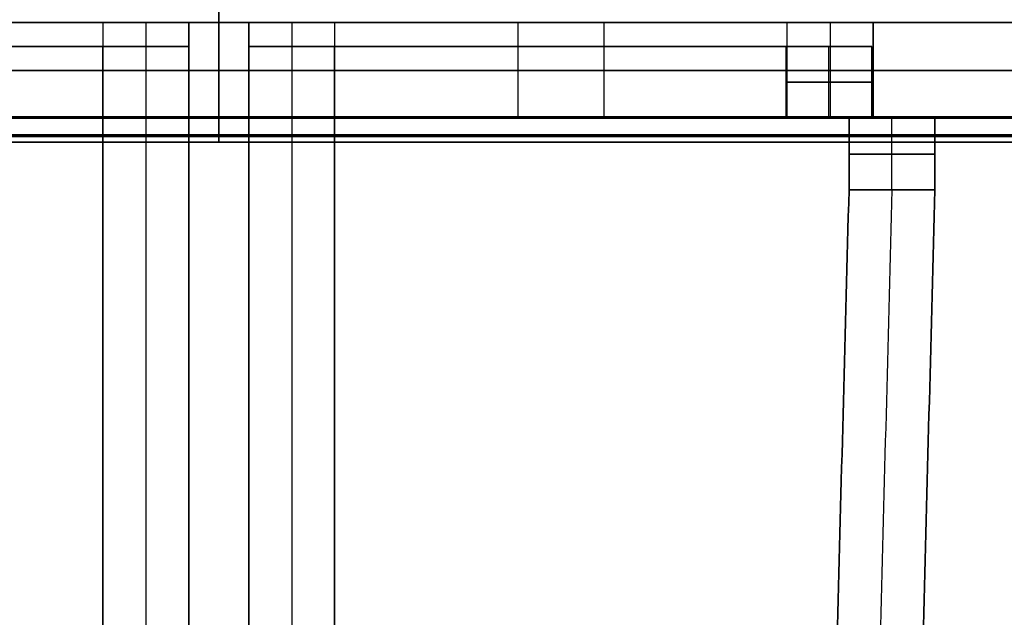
# Model space of a CAD drawing. Header units: millimetres. Extents: x -900 to 900, y -7 to 710.
# Tile 15 of 24: x -17 to 66, y 621 to 671. Entities that reach past the tile are written whole.
import ezdxf

# ---------------------------------------------------------------- set-up
doc = ezdxf.new("R2010")
doc.units = ezdxf.units.MM
doc.header["$MEASUREMENT"] = 0
for name, color, linetype in [('IGES LEVEL 11', 7, 'Continuous'), ('IGES LEVEL 12', 7, 'Continuous'), ('IGES LEVEL 13', 7, 'Continuous'), ('IGES LEVEL 3', 7, 'Continuous'), ('IGES LEVEL 8', 7, 'Continuous')]:
    doc.layers.add(name, color=color, linetype=linetype)

msp = doc.modelspace()

# ---------------------------------------------------------------- linework, layer by layer
at = {"layer": 'IGES LEVEL 11', "color": 253, "extrusion": (1, 0, 0)}
for centre, radius, start, end in [((663.1, 332.1), 0.1, 180, 270), ((663.1, 347.9), 0.1, 90, 180), ((663.1, -332.1), 0.1, 90, 180), ((663.1, -347.9), 0.1, 180, 270), ((663.1, 332.1), 2.1, 180, 270), ((663.1, 347.9), 2.1, 90, 180), ((663.1, -347.9), 2.1, 180, 270), ((663.1, -332.1), 2.1, 90, 180)]:
    msp.add_arc(centre, radius, start, end, dxfattribs=at)
at = {"layer": 'IGES LEVEL 11', "color": 253}
for points in [[(0, 663.1, 332), (0, 676, 332), (0, 688.9, 332)], [(0, 663.1, 348), (0, 676, 348), (0, 688.9, 348)], [(0, 663.1, -332), (0, 676, -332), (0, 688.9, -332)], [(0, 663.1, -348), (0, 676, -348), (0, 688.9, -348)], [(0, 663.1, 350), (0, 676, 350), (0, 688.9, 350)], [(0, 663.1, -350), (0, 676, -350), (0, 688.9, -350)], [(0, 663.1, 330), (0, 675.55, 330), (0, 688, 330)], [(0, 663.1, -330), (0, 675.55, -330), (0, 688, -330)], [(748, 663.1, 348), (0, 663.1, 348), (-748, 663.1, 348)], [(748, 663.1, 348), (0, 663.1, 348), (-748, 663.1, 348)], [(-748, 663.1, -348), (0, 663.1, -348), (748, 663.1, -348)], [(-748, 663.1, -348), (0, 663.1, -348), (748, 663.1, -348)], [(-747.971, 663.029, 347.971), (0, 663.029, 347.971), (747.971, 663.029, 347.971)], [(747.971, 663.029, -347.971), (0, 663.029, -347.971), (-747.971, 663.029, -347.971)], [(-747.9, 663, 347.9), (0, 663, 347.9), (747.9, 663, 347.9)], [(-747.9, 663, 347.9), (0, 663, 347.9), (747.9, 663, 347.9)], [(747.9, 663, -347.9), (0, 663, -347.9), (-747.9, 663, -347.9)], [(747.9, 663, -347.9), (0, 663, -347.9), (-747.9, 663, -347.9)], [(745, 663.1, 350), (0, 663.1, 350), (-745, 663.1, 350)], [(745, 663.1, 350), (0, 663.1, 350), (-745, 663.1, 350)], [(-745, 663.1, -350), (0, 663.1, -350), (745, 663.1, -350)], [(-745, 663.1, -350), (0, 663.1, -350), (745, 663.1, -350)], [(732.1, 663, 332.1), (0, 663, 332.1), (-732.1, 663, 332.1)], [(732.1, 663, 332.1), (0, 663, 332.1), (-732.1, 663, 332.1)], [(-732.1, 663, -332.1), (0, 663, -332.1), (732.1, 663, -332.1)], [(-732.1, 663, -332.1), (0, 663, -332.1), (732.1, 663, -332.1)], [(-732.037, 663.023, 332.037), (0, 663.023, 332.037), (732.037, 663.023, 332.037)], [(732.037, 663.023, -332.037), (0, 663.023, -332.037), (-732.037, 663.023, -332.037)], [(-732, 663.1, 332), (0, 663.1, 332), (732, 663.1, 332)], [(-732, 663.1, 332), (0, 663.1, 332), (732, 663.1, 332)], [(732, 663.1, -332), (0, 663.1, -332), (-732, 663.1, -332)], [(732, 663.1, -332), (0, 663.1, -332), (-732, 663.1, -332)], [(-730, 663.1, 330), (0, 663.1, 330), (730, 663.1, 330)], [(730, 663.1, -330), (0, 663.1, -330), (-730, 663.1, -330)], [(-730, 663.1, 330), (0, 663.1, 330), (730, 663.1, 330)], [(730, 663.1, -330), (0, 663.1, -330), (-730, 663.1, -330)], [(0, 663, -347.9), (0, 663, -340), (0, 663, -332.1)], [(0, 663, 332.1), (0, 663, 340), (0, 663, 347.9)], [(-745, 661.615, 349.385), (0, 661.615, 349.385), (745, 661.615, 349.385)], [(745, 661.615, -349.385), (0, 661.615, -349.385), (-745, 661.615, -349.385)], [(-745, 661, 347.9), (0, 661, 347.9), (745, 661, 347.9)], [(745, 661, -347.9), (0, 661, -347.9), (-745, 661, -347.9)], [(745, 661, -347.9), (0, 661, -347.9), (-745, 661, -347.9)], [(-745, 661, 347.9), (0, 661, 347.9), (745, 661, 347.9)], [(732.1, 661, 332.1), (0, 661, 332.1), (-732.1, 661, 332.1)], [(-732.1, 661, -332.1), (0, 661, -332.1), (732.1, 661, -332.1)], [(-732.1, 661, -332.1), (0, 661, -332.1), (732.1, 661, -332.1)], [(732.1, 661, 332.1), (0, 661, 332.1), (-732.1, 661, 332.1)], [(-730.768, 661.477, 330.768), (0, 661.477, 330.768), (730.768, 661.477, 330.768)], [(730.768, 661.477, -330.768), (0, 661.477, -330.768), (-730.768, 661.477, -330.768)], [(0, 661, -347.9), (0, 661, -340), (0, 661, -332.1)], [(0, 661, 332.1), (0, 661, 340), (0, 661, 347.9)]]:
    msp.add_open_spline(points, degree=2, dxfattribs=at)
at = {"layer": 'IGES LEVEL 11'}
for points in [[(748, 663.1, 348), (0, 663.1, 348), (-748, 663.1, 348)], [(-748, 663.1, -348), (0, 663.1, -348), (748, 663.1, -348)], [(-747.9, 663, 347.9), (0, 663, 347.9), (747.9, 663, 347.9)], [(747.9, 663, -347.9), (0, 663, -347.9), (-747.9, 663, -347.9)], [(745, 663.1, 350), (0, 663.1, 350), (-745, 663.1, 350)], [(-745, 663.1, -350), (0, 663.1, -350), (745, 663.1, -350)], [(732.1, 663, 332.1), (0, 663, 332.1), (-732.1, 663, 332.1)], [(-732.1, 663, -332.1), (0, 663, -332.1), (732.1, 663, -332.1)], [(-732, 663.1, 332), (0, 663.1, 332), (732, 663.1, 332)], [(732, 663.1, -332), (0, 663.1, -332), (-732, 663.1, -332)], [(-730, 663.1, 330), (0, 663.1, 330), (730, 663.1, 330)], [(730, 663.1, -330), (0, 663.1, -330), (-730, 663.1, -330)], [(-745, 661, 347.9), (0, 661, 347.9), (745, 661, 347.9)], [(745, 661, -347.9), (0, 661, -347.9), (-745, 661, -347.9)], [(732.1, 661, 332.1), (0, 661, 332.1), (-732.1, 661, 332.1)], [(-732.1, 661, -332.1), (0, 661, -332.1), (732.1, 661, -332.1)]]:
    msp.add_open_spline(points, degree=2, dxfattribs=at)
at = {"layer": 'IGES LEVEL 12', "color": 253, "extrusion": (1, 0, 0)}
for centre, start, end in [((673.1, -177.9), 180, 270), ((673.1, -152.1), 90, 180)]:
    msp.add_arc(centre, 2.1, start, end, dxfattribs=at)
at = {"layer": 'IGES LEVEL 12'}
for points in [[(215, 671, -177.9), (0, 671, -177.9), (-215, 671, -177.9)], [(-215, 671, -152.1), (0, 671, -152.1), (215, 671, -152.1)]]:
    msp.add_open_spline(points, degree=2, dxfattribs=at)
at = {"layer": 'IGES LEVEL 12', "color": 253}
for points in [[(215, 671, -177.9), (0, 671, -177.9), (-215, 671, -177.9)], [(-215, 671, -152.1), (0, 671, -152.1), (215, 671, -152.1)], [(215, 671, -177.9), (0, 671, -177.9), (-215, 671, -177.9)], [(-215, 671, -165), (0, 671, -165), (215, 671, -165)], [(-215, 671, -152.1), (0, 671, -152.1), (215, 671, -152.1)], [(0, 671, -177.9), (0, 671, -165), (0, 671, -152.1)]]:
    msp.add_open_spline(points, degree=2, dxfattribs=at)
at = {"layer": 'IGES LEVEL 13', "color": 253, "extrusion": (1, 0, 0)}
for centre, start, end in [((673.1, 177.9), 90, 180), ((673.1, 152.1), 180, 270)]:
    msp.add_arc(centre, 2.1, start, end, dxfattribs=at)
at = {"layer": 'IGES LEVEL 13'}
for points in [[(-215, 671, 177.9), (0, 671, 177.9), (215, 671, 177.9)], [(215, 671, 152.1), (0, 671, 152.1), (-215, 671, 152.1)]]:
    msp.add_open_spline(points, degree=2, dxfattribs=at)
at = {"layer": 'IGES LEVEL 13', "color": 253}
for points in [[(-215, 671, 177.9), (0, 671, 177.9), (215, 671, 177.9)], [(215, 671, 152.1), (0, 671, 152.1), (-215, 671, 152.1)], [(-215, 671, 177.9), (0, 671, 177.9), (215, 671, 177.9)], [(215, 671, 165), (0, 671, 165), (-215, 671, 165)], [(215, 671, 152.1), (0, 671, 152.1), (-215, 671, 152.1)], [(0, 671, 177.9), (0, 671, 165), (0, 671, 152.1)]]:
    msp.add_open_spline(points, degree=2, dxfattribs=at)
at = {"layer": 'IGES LEVEL 3'}
for points in [[(-9.683, 669, 2.5), (-32.137, 669, 14.748), (-54.591, 669, 26.995)], [(-54.591, 669, -26.995), (-32.137, 669, -14.748), (-9.683, 669, -2.5)], [(-47.408, 669, 40.164), (-24.954, 669, 27.916), (-2.5, 669, 15.668)], [(-2.5, 669, -15.668), (-24.954, 669, -27.916), (-47.408, 669, -40.164)], [(-9.683, 669, 2.5), (-9.683, 338.5, 2.5), (-9.683, 8, 2.5)], [(-2.5, 669, 15.668), (-6.091, 669, 9.084), (-9.683, 669, 2.5)], [(-9.683, 669, -2.5), (-6.091, 669, -9.084), (-2.5, 669, -15.668)], [(-9.683, 8, -2.5), (-9.683, 338.5, -2.5), (-9.683, 669, -2.5)], [(-2.5, 8, 15.668), (-2.5, 338.5, 15.668), (-2.5, 669, 15.668)], [(-2.5, 669, -15.668), (-2.5, 338.5, -15.668), (-2.5, 8, -15.668)], [(47.408, 669, -40.164), (24.954, 669, -27.916), (2.5, 669, -15.668)], [(2.5, 669, -15.668), (6.091, 669, -9.084), (9.683, 669, -2.5)], [(2.5, 8, -15.668), (2.5, 338.5, -15.668), (2.5, 669, -15.668)], [(2.5, 669, 15.668), (24.954, 669, 27.916), (47.408, 669, 40.164)], [(2.5, 669, 15.668), (2.5, 338.5, 15.668), (2.5, 8, 15.668)], [(9.683, 669, 2.5), (6.091, 669, 9.084), (2.5, 669, 15.668)], [(9.683, 669, -2.5), (32.137, 669, -14.748), (54.591, 669, -26.995)], [(9.683, 669, -2.5), (9.683, 338.5, -2.5), (9.683, 8, -2.5)], [(54.591, 669, 26.995), (32.137, 669, 14.748), (9.683, 669, 2.5)], [(9.683, 8, 2.5), (9.683, 338.5, 2.5), (9.683, 669, 2.5)], [(47.408, 663, -40.164), (47.408, 666, -40.164), (47.408, 669, -40.164)], [(54.591, 669, -26.995), (51, 669, -33.58), (47.408, 669, -40.164)], [(47.408, 669, 40.164), (47.408, 666, 40.164), (47.408, 663, 40.164)], [(47.408, 669, 40.164), (51, 669, 33.58), (54.591, 669, 26.995)], [(54.591, 669, -26.995), (54.591, 666, -26.995), (54.591, 663, -26.995)], [(54.591, 663, 26.995), (54.591, 666, 26.995), (54.591, 669, 26.995)], [(47.408, 663, -40.164), (50.042, 663, -41.6), (52.676, 663, -43.037)], [(54.591, 663, -26.995), (51, 663, -33.58), (47.408, 663, -40.164)], [(52.676, 663, 43.037), (50.042, 663, 41.6), (47.408, 663, 40.164)], [(47.408, 663, 40.164), (51, 663, 33.58), (54.591, 663, 26.995)], [(52.676, 657, -43.037), (52.676, 660, -43.037), (52.676, 663, -43.037)], [(52.676, 663, -43.037), (56.267, 663, -36.453), (59.858, 663, -29.868)], [(52.676, 663, 43.037), (52.676, 660, 43.037), (52.676, 657, 43.037)], [(59.858, 663, 29.868), (56.267, 663, 36.453), (52.676, 663, 43.037)], [(59.858, 663, -29.868), (57.225, 663, -28.432), (54.591, 663, -26.995)], [(54.591, 663, 26.995), (57.225, 663, 28.432), (59.858, 663, 29.868)], [(59.858, 663, -29.868), (59.858, 660, -29.868), (59.858, 657, -29.868)], [(59.858, 657, 29.868), (59.858, 660, 29.868), (59.858, 663, 29.868)], [(37.664, 90.872, -34.849), (45.17, 373.936, -38.943), (52.676, 657, -43.037)], [(52.676, 657, 43.037), (45.17, 373.936, 38.943), (37.664, 90.872, 34.849)], [(59.858, 657, -29.868), (52.353, 373.936, -25.775), (44.847, 90.872, -21.681)], [(44.847, 90.872, 21.681), (52.353, 373.936, 25.775), (59.858, 657, 29.868)], [(59.858, 657, -29.868), (56.267, 657, -36.453), (52.676, 657, -43.037)], [(52.676, 657, 43.037), (56.267, 657, 36.453), (59.858, 657, 29.868)]]:
    msp.add_open_spline(points, degree=2, dxfattribs=at)
at = {"layer": 'IGES LEVEL 3', "color": 253}
for points in [[(-9.683, 669, 2.5), (-32.137, 669, 14.748), (-54.591, 669, 26.995)], [(-9.683, 669, 2.5), (-32.137, 669, 14.748), (-54.591, 669, 26.995)], [(-9.683, 669, -2.5), (-32.137, 669, -14.748), (-54.591, 669, -26.995)], [(-54.591, 669, -26.995), (-32.137, 669, -14.748), (-9.683, 669, -2.5)], [(-51, 669, 33.58), (-28.546, 669, 21.332), (-6.091, 669, 9.084)], [(-51, 669, -33.58), (-28.546, 669, -21.332), (-6.091, 669, -9.084)], [(-2.5, 669, 15.668), (-24.954, 669, 27.916), (-47.408, 669, 40.164)], [(-47.408, 669, 40.164), (-24.954, 669, 27.916), (-2.5, 669, 15.668)], [(-2.5, 669, -15.668), (-24.954, 669, -27.916), (-47.408, 669, -40.164)], [(-2.5, 669, -15.668), (-24.954, 669, -27.916), (-47.408, 669, -40.164)], [(-9.683, 8, 2.5), (-9.683, 338.5, 2.5), (-9.683, 669, 2.5)], [(-2.5, 669, 15.668), (-6.091, 669, 9.084), (-9.683, 669, 2.5)], [(-9.683, 669, 2.5), (-9.683, 338.5, 2.5), (-9.683, 8, 2.5)], [(-2.5, 669, 15.668), (-6.091, 669, 9.084), (-9.683, 669, 2.5)], [(-9.683, 8, -2.5), (-9.683, 338.5, -2.5), (-9.683, 669, -2.5)], [(-9.683, 669, -2.5), (-6.091, 669, -9.084), (-2.5, 669, -15.668)], [(-9.683, 8, -2.5), (-9.683, 338.5, -2.5), (-9.683, 669, -2.5)], [(-9.683, 669, -2.5), (-6.091, 669, -9.084), (-2.5, 669, -15.668)], [(-6.091, 669, 9.084), (-6.091, 338.5, 9.084), (-6.091, 8, 9.084)], [(-6.091, 669, -9.084), (-6.091, 338.5, -9.084), (-6.091, 8, -9.084)], [(-2.5, 8, 15.668), (-2.5, 338.5, 15.668), (-2.5, 669, 15.668)], [(-2.5, 8, 15.668), (-2.5, 338.5, 15.668), (-2.5, 669, 15.668)], [(-2.5, 8, -15.668), (-2.5, 338.5, -15.668), (-2.5, 669, -15.668)], [(-2.5, 669, -15.668), (-2.5, 338.5, -15.668), (-2.5, 8, -15.668)], [(2.5, 8, -15.668), (2.5, 338.5, -15.668), (2.5, 669, -15.668)], [(2.5, 669, -15.668), (24.954, 669, -27.916), (47.408, 669, -40.164)], [(47.408, 669, -40.164), (24.954, 669, -27.916), (2.5, 669, -15.668)], [(2.5, 669, -15.668), (6.091, 669, -9.084), (9.683, 669, -2.5)], [(2.5, 8, -15.668), (2.5, 338.5, -15.668), (2.5, 669, -15.668)], [(2.5, 669, -15.668), (6.091, 669, -9.084), (9.683, 669, -2.5)], [(2.5, 8, 15.668), (2.5, 338.5, 15.668), (2.5, 669, 15.668)], [(2.5, 669, 15.668), (24.954, 669, 27.916), (47.408, 669, 40.164)], [(9.683, 669, 2.5), (6.091, 669, 9.084), (2.5, 669, 15.668)], [(2.5, 669, 15.668), (24.954, 669, 27.916), (47.408, 669, 40.164)], [(2.5, 669, 15.668), (2.5, 338.5, 15.668), (2.5, 8, 15.668)], [(9.683, 669, 2.5), (6.091, 669, 9.084), (2.5, 669, 15.668)], [(51, 669, -33.58), (28.546, 669, -21.332), (6.091, 669, -9.084)], [(6.091, 669, -9.084), (6.091, 338.5, -9.084), (6.091, 8, -9.084)], [(51, 669, 33.58), (28.546, 669, 21.332), (6.091, 669, 9.084)], [(6.091, 669, 9.084), (6.091, 338.5, 9.084), (6.091, 8, 9.084)], [(9.683, 8, -2.5), (9.683, 338.5, -2.5), (9.683, 669, -2.5)], [(9.683, 669, -2.5), (32.137, 669, -14.748), (54.591, 669, -26.995)], [(9.683, 669, -2.5), (32.137, 669, -14.748), (54.591, 669, -26.995)], [(9.683, 669, -2.5), (9.683, 338.5, -2.5), (9.683, 8, -2.5)], [(9.683, 8, 2.5), (9.683, 338.5, 2.5), (9.683, 669, 2.5)], [(9.683, 669, 2.5), (32.137, 669, 14.748), (54.591, 669, 26.995)], [(54.591, 669, 26.995), (32.137, 669, 14.748), (9.683, 669, 2.5)], [(9.683, 8, 2.5), (9.683, 338.5, 2.5), (9.683, 669, 2.5)], [(32.137, 669, -14.748), (28.546, 669, -21.332), (24.954, 669, -27.916)], [(24.954, 669, 27.916), (28.546, 669, 21.332), (32.137, 669, 14.748)], [(47.408, 669, -40.164), (47.408, 666, -40.164), (47.408, 663, -40.164)], [(47.408, 663, -40.164), (47.408, 666, -40.164), (47.408, 669, -40.164)], [(47.408, 669, -40.164), (51, 669, -33.58), (54.591, 669, -26.995)], [(54.591, 669, -26.995), (51, 669, -33.58), (47.408, 669, -40.164)], [(47.408, 669, 40.164), (47.408, 666, 40.164), (47.408, 663, 40.164)], [(54.591, 669, 26.995), (51, 669, 33.58), (47.408, 669, 40.164)], [(47.408, 669, 40.164), (47.408, 666, 40.164), (47.408, 663, 40.164)], [(47.408, 669, 40.164), (51, 669, 33.58), (54.591, 669, 26.995)], [(51, 663, -33.58), (51, 666, -33.58), (51, 669, -33.58)], [(51, 663, 33.58), (51, 666, 33.58), (51, 669, 33.58)], [(54.591, 669, -26.995), (54.591, 666, -26.995), (54.591, 663, -26.995)], [(54.591, 669, -26.995), (54.591, 666, -26.995), (54.591, 663, -26.995)], [(54.591, 669, 26.995), (54.591, 666, 26.995), (54.591, 663, 26.995)], [(54.591, 663, 26.995), (54.591, 666, 26.995), (54.591, 669, 26.995)], [(54.591, 666, -26.995), (51, 666, -33.58), (47.408, 666, -40.164)], [(47.408, 666, 40.164), (51, 666, 33.58), (54.591, 666, 26.995)], [(47.408, 663, -40.164), (50.042, 663, -41.6), (52.676, 663, -43.037)], [(54.591, 663, -26.995), (51, 663, -33.58), (47.408, 663, -40.164)], [(47.408, 663, -40.164), (50.042, 663, -41.6), (52.676, 663, -43.037)], [(54.591, 663, -26.995), (51, 663, -33.58), (47.408, 663, -40.164)], [(47.408, 663, 40.164), (50.042, 663, 41.6), (52.676, 663, 43.037)], [(52.676, 663, 43.037), (50.042, 663, 41.6), (47.408, 663, 40.164)], [(47.408, 663, 40.164), (51, 663, 33.58), (54.591, 663, 26.995)], [(47.408, 663, 40.164), (51, 663, 33.58), (54.591, 663, 26.995)], [(50.042, 663, -41.6), (53.633, 663, -35.016), (57.225, 663, -28.432)], [(57.225, 663, 28.432), (53.633, 663, 35.016), (50.042, 663, 41.6)], [(56.267, 663, -36.453), (53.633, 663, -35.016), (51, 663, -33.58)], [(56.267, 663, 36.453), (53.633, 663, 35.016), (51, 663, 33.58)], [(52.676, 663, -43.037), (52.676, 660, -43.037), (52.676, 657, -43.037)], [(52.676, 657, -43.037), (52.676, 660, -43.037), (52.676, 663, -43.037)], [(52.676, 663, -43.037), (56.267, 663, -36.453), (59.858, 663, -29.868)], [(52.676, 663, -43.037), (56.267, 663, -36.453), (59.858, 663, -29.868)], [(52.676, 663, 43.037), (52.676, 660, 43.037), (52.676, 657, 43.037)], [(59.858, 663, 29.868), (56.267, 663, 36.453), (52.676, 663, 43.037)], [(52.676, 663, 43.037), (52.676, 660, 43.037), (52.676, 657, 43.037)], [(59.858, 663, 29.868), (56.267, 663, 36.453), (52.676, 663, 43.037)], [(54.591, 663, -26.995), (57.225, 663, -28.432), (59.858, 663, -29.868)], [(59.858, 663, -29.868), (57.225, 663, -28.432), (54.591, 663, -26.995)], [(54.591, 663, 26.995), (57.225, 663, 28.432), (59.858, 663, 29.868)], [(54.591, 663, 26.995), (57.225, 663, 28.432), (59.858, 663, 29.868)], [(56.267, 657, -36.453), (56.267, 660, -36.453), (56.267, 663, -36.453)], [(56.267, 657, 36.453), (56.267, 660, 36.453), (56.267, 663, 36.453)], [(59.858, 663, -29.868), (59.858, 660, -29.868), (59.858, 657, -29.868)], [(59.858, 663, -29.868), (59.858, 660, -29.868), (59.858, 657, -29.868)], [(59.858, 663, 29.868), (59.858, 660, 29.868), (59.858, 657, 29.868)], [(59.858, 657, 29.868), (59.858, 660, 29.868), (59.858, 663, 29.868)], [(59.858, 660, -29.868), (56.267, 660, -36.453), (52.676, 660, -43.037)], [(52.676, 660, 43.037), (56.267, 660, 36.453), (59.858, 660, 29.868)], [(52.676, 657, -43.037), (45.17, 373.936, -38.943), (37.664, 90.872, -34.849)], [(37.664, 90.872, -34.849), (45.17, 373.936, -38.943), (52.676, 657, -43.037)], [(52.676, 657, 43.037), (45.17, 373.936, 38.943), (37.664, 90.872, 34.849)], [(52.676, 657, 43.037), (45.17, 373.936, 38.943), (37.664, 90.872, 34.849)], [(56.267, 657, -36.453), (48.761, 373.936, -32.359), (41.256, 90.872, -28.265)], [(56.267, 657, 36.453), (48.761, 373.936, 32.359), (41.256, 90.872, 28.265)], [(59.858, 657, -29.868), (52.353, 373.936, -25.775), (44.847, 90.872, -21.681)], [(59.858, 657, -29.868), (52.353, 373.936, -25.775), (44.847, 90.872, -21.681)], [(59.858, 657, 29.868), (52.353, 373.936, 25.775), (44.847, 90.872, 21.681)], [(44.847, 90.872, 21.681), (52.353, 373.936, 25.775), (59.858, 657, 29.868)], [(52.676, 657, -43.037), (56.267, 657, -36.453), (59.858, 657, -29.868)], [(59.858, 657, -29.868), (56.267, 657, -36.453), (52.676, 657, -43.037)], [(59.858, 657, 29.868), (56.267, 657, 36.453), (52.676, 657, 43.037)], [(52.676, 657, 43.037), (56.267, 657, 36.453), (59.858, 657, 29.868)]]:
    msp.add_open_spline(points, degree=2, dxfattribs=at)
at = {"layer": 'IGES LEVEL 8', "color": 253}
for points in [[(-245, 671, 0), (0, 671, 0), (245, 671, 0)], [(-230, 671, -180), (0, 671, -180), (230, 671, -180)], [(230, 671, 180), (0, 671, 180), (-230, 671, 180)], [(230, 671, -180), (0, 671, -180), (-230, 671, -180)], [(-230, 671, 180), (0, 671, 180), (230, 671, 180)], [(-54.696, 671, -27.052), (-32.189, 671, -14.776), (-9.683, 671, -2.5)], [(-9.683, 671, 2.5), (-32.189, 671, 14.776), (-54.696, 671, 27.052)], [(-54.696, 671, -27.052), (-32.189, 671, -14.776), (-9.683, 671, -2.5)], [(-54.696, 671, 27.052), (-32.189, 671, 14.776), (-9.683, 671, 2.5)], [(-2.5, 671, -15.668), (-25.006, 671, -27.945), (-47.513, 671, -40.221)], [(-47.513, 671, 40.221), (-25.006, 671, 27.945), (-2.5, 671, 15.668)], [(-47.513, 671, 40.221), (-25.006, 671, 27.945), (-2.5, 671, 15.668)], [(-47.513, 671, -40.221), (-25.006, 671, -27.945), (-2.5, 671, -15.668)], [(-9.683, 671, -2.5), (-6.091, 671, -9.084), (-2.5, 671, -15.668)], [(-2.5, 671, 15.668), (-6.091, 671, 9.084), (-9.683, 671, 2.5)], [(-2.5, 671, -15.668), (-6.091, 671, -9.084), (-9.683, 671, -2.5)], [(-9.683, 671, -2.5), (-9.683, 667, -2.5), (-9.683, 663, -2.5)], [(-9.683, 671, -2.5), (-9.683, 667, -2.5), (-9.683, 663, -2.5)], [(-9.683, 671, 2.5), (-9.683, 667, 2.5), (-9.683, 663, 2.5)], [(-2.5, 671, 15.668), (-6.091, 671, 9.084), (-9.683, 671, 2.5)], [(-9.683, 671, 2.5), (-9.683, 667, 2.5), (-9.683, 663, 2.5)], [(-6.091, 671, -9.084), (-6.091, 667, -9.084), (-6.091, 663, -9.084)], [(-6.091, 671, 9.084), (-6.091, 667, 9.084), (-6.091, 663, 9.084)], [(-2.5, 671, 15.668), (-2.5, 667, 15.668), (-2.5, 663, 15.668)], [(-2.5, 671, -15.668), (-2.5, 667, -15.668), (-2.5, 663, -15.668)], [(-2.5, 663, -15.668), (-2.5, 667, -15.668), (-2.5, 671, -15.668)], [(-2.5, 663, 15.668), (-2.5, 667, 15.668), (-2.5, 671, 15.668)], [(0, 671, -180), (0, 671, 0), (0, 671, 180)], [(0, 671, -180), (0, 667, -180), (0, 663, -180)], [(0, 671, 180), (0, 667, 180), (0, 663, 180)], [(47.513, 671, -40.221), (25.006, 671, -27.945), (2.5, 671, -15.668)], [(2.5, 671, -15.668), (6.091, 671, -9.084), (9.683, 671, -2.5)], [(9.683, 671, 2.5), (6.091, 671, 9.084), (2.5, 671, 15.668)], [(2.5, 671, 15.668), (25.006, 671, 27.945), (47.513, 671, 40.221)], [(47.513, 671, -40.221), (25.006, 671, -27.945), (2.5, 671, -15.668)], [(2.5, 671, -15.668), (2.5, 667, -15.668), (2.5, 663, -15.668)], [(47.513, 671, 40.221), (25.006, 671, 27.945), (2.5, 671, 15.668)], [(2.5, 671, 15.668), (2.5, 667, 15.668), (2.5, 663, 15.668)], [(2.5, 671, -15.668), (6.091, 671, -9.084), (9.683, 671, -2.5)], [(2.5, 663, -15.668), (2.5, 667, -15.668), (2.5, 671, -15.668)], [(2.5, 671, 15.668), (6.091, 671, 9.084), (9.683, 671, 2.5)], [(2.5, 663, 15.668), (2.5, 667, 15.668), (2.5, 671, 15.668)], [(6.091, 671, -9.084), (6.091, 667, -9.084), (6.091, 663, -9.084)], [(6.091, 671, 9.084), (6.091, 667, 9.084), (6.091, 663, 9.084)], [(9.683, 671, -2.5), (32.189, 671, -14.776), (54.696, 671, -27.052)], [(54.696, 671, 27.052), (32.189, 671, 14.776), (9.683, 671, 2.5)], [(54.696, 671, -27.052), (32.189, 671, -14.776), (9.683, 671, -2.5)], [(9.683, 671, -2.5), (9.683, 667, -2.5), (9.683, 663, -2.5)], [(9.683, 671, -2.5), (9.683, 667, -2.5), (9.683, 663, -2.5)], [(9.683, 671, 2.5), (9.683, 667, 2.5), (9.683, 663, 2.5)], [(54.696, 671, 27.052), (32.189, 671, 14.776), (9.683, 671, 2.5)], [(9.683, 671, 2.5), (9.683, 667, 2.5), (9.683, 663, 2.5)], [(25.006, 671, -27.945), (25.006, 667, -27.945), (25.006, 663, -27.945)], [(25.006, 671, 27.945), (25.006, 667, 27.945), (25.006, 663, 27.945)], [(32.189, 671, -14.776), (32.189, 667, -14.776), (32.189, 663, -14.776)], [(32.189, 671, 14.776), (32.189, 667, 14.776), (32.189, 663, 14.776)], [(54.696, 671, -27.052), (51.104, 671, -33.637), (47.513, 671, -40.221)], [(47.513, 671, 40.221), (51.104, 671, 33.637), (54.696, 671, 27.052)], [(47.513, 663, -40.221), (47.513, 667, -40.221), (47.513, 671, -40.221)], [(47.513, 663, 40.221), (47.513, 667, 40.221), (47.513, 671, 40.221)], [(47.513, 671, -40.221), (51.104, 671, -33.637), (54.696, 671, -27.052)], [(47.513, 663, -40.221), (47.513, 667, -40.221), (47.513, 671, -40.221)], [(47.513, 671, 40.221), (51.104, 671, 33.637), (54.696, 671, 27.052)], [(47.513, 663, 40.221), (47.513, 667, 40.221), (47.513, 671, 40.221)], [(51.104, 671, -33.637), (51.104, 667, -33.637), (51.104, 663, -33.637)], [(51.104, 671, 33.637), (51.104, 667, 33.637), (51.104, 663, 33.637)], [(54.696, 671, -27.052), (54.696, 667, -27.052), (54.696, 663, -27.052)], [(54.696, 663, -27.052), (54.696, 667, -27.052), (54.696, 671, -27.052)], [(54.696, 663, 27.052), (54.696, 667, 27.052), (54.696, 671, 27.052)], [(54.696, 671, 27.052), (54.696, 667, 27.052), (54.696, 663, 27.052)], [(230, 667, -180), (0, 667, -180), (-230, 667, -180)], [(-230, 667, 180), (0, 667, 180), (230, 667, 180)], [(-54.696, 667, -27.052), (-32.189, 667, -14.776), (-9.683, 667, -2.5)], [(-54.696, 667, 27.052), (-32.189, 667, 14.776), (-9.683, 667, 2.5)], [(-47.513, 667, 40.221), (-25.006, 667, 27.945), (-2.5, 667, 15.668)], [(-47.513, 667, -40.221), (-25.006, 667, -27.945), (-2.5, 667, -15.668)], [(-2.5, 667, -15.668), (-6.091, 667, -9.084), (-9.683, 667, -2.5)], [(-2.5, 667, 15.668), (-6.091, 667, 9.084), (-9.683, 667, 2.5)], [(47.513, 667, -40.221), (25.006, 667, -27.945), (2.5, 667, -15.668)], [(47.513, 667, 40.221), (25.006, 667, 27.945), (2.5, 667, 15.668)], [(2.5, 667, -15.668), (6.091, 667, -9.084), (9.683, 667, -2.5)], [(2.5, 667, 15.668), (6.091, 667, 9.084), (9.683, 667, 2.5)], [(54.696, 667, -27.052), (32.189, 667, -14.776), (9.683, 667, -2.5)], [(54.696, 667, 27.052), (32.189, 667, 14.776), (9.683, 667, 2.5)], [(47.513, 667, -40.221), (51.104, 667, -33.637), (54.696, 667, -27.052)], [(47.513, 667, 40.221), (51.104, 667, 33.637), (54.696, 667, 27.052)], [(-245, 663, 0), (0, 663, 0), (245, 663, 0)], [(230, 663, 180), (0, 663, 180), (-230, 663, 180)], [(-230, 663, -180), (0, 663, -180), (230, 663, -180)], [(-230, 663, -180), (0, 663, -180), (230, 663, -180)], [(230, 663, 180), (0, 663, 180), (-230, 663, 180)], [(-54.696, 663, -27.052), (-32.189, 663, -14.776), (-9.683, 663, -2.5)], [(-9.683, 663, 2.5), (-32.189, 663, 14.776), (-54.696, 663, 27.052)], [(-9.683, 663, -2.5), (-32.189, 663, -14.776), (-54.696, 663, -27.052)], [(-9.683, 663, 2.5), (-32.189, 663, 14.776), (-54.696, 663, 27.052)], [(-2.5, 663, -15.668), (-25.006, 663, -27.945), (-47.513, 663, -40.221)], [(-47.513, 663, 40.221), (-25.006, 663, 27.945), (-2.5, 663, 15.668)], [(-2.5, 663, 15.668), (-25.006, 663, 27.945), (-47.513, 663, 40.221)], [(-2.5, 663, -15.668), (-25.006, 663, -27.945), (-47.513, 663, -40.221)], [(-9.683, 663, -2.5), (-6.091, 663, -9.084), (-2.5, 663, -15.668)], [(-2.5, 663, 15.668), (-6.091, 663, 9.084), (-9.683, 663, 2.5)], [(-9.683, 663, -2.5), (-6.091, 663, -9.084), (-2.5, 663, -15.668)], [(-9.683, 663, 2.5), (-6.091, 663, 9.084), (-2.5, 663, 15.668)], [(0, 663, -180), (0, 663, 0), (0, 663, 180)], [(2.5, 663, -15.668), (6.091, 663, -9.084), (9.683, 663, -2.5)], [(47.513, 663, -40.221), (25.006, 663, -27.945), (2.5, 663, -15.668)], [(9.683, 663, 2.5), (6.091, 663, 9.084), (2.5, 663, 15.668)], [(2.5, 663, 15.668), (25.006, 663, 27.945), (47.513, 663, 40.221)], [(2.5, 663, -15.668), (25.006, 663, -27.945), (47.513, 663, -40.221)], [(2.5, 663, 15.668), (25.006, 663, 27.945), (47.513, 663, 40.221)], [(9.683, 663, -2.5), (6.091, 663, -9.084), (2.5, 663, -15.668)], [(9.683, 663, 2.5), (6.091, 663, 9.084), (2.5, 663, 15.668)], [(9.683, 663, -2.5), (32.189, 663, -14.776), (54.696, 663, -27.052)], [(54.696, 663, 27.052), (32.189, 663, 14.776), (9.683, 663, 2.5)], [(9.683, 663, -2.5), (32.189, 663, -14.776), (54.696, 663, -27.052)], [(9.683, 663, 2.5), (32.189, 663, 14.776), (54.696, 663, 27.052)], [(54.696, 663, -27.052), (51.104, 663, -33.637), (47.513, 663, -40.221)], [(47.513, 663, 40.221), (51.104, 663, 33.637), (54.696, 663, 27.052)], [(54.696, 663, -27.052), (51.104, 663, -33.637), (47.513, 663, -40.221)], [(54.696, 663, 27.052), (51.104, 663, 33.637), (47.513, 663, 40.221)]]:
    msp.add_open_spline(points, degree=2, dxfattribs=at)
at = {"layer": 'IGES LEVEL 8'}
for points in [[(230, 671, -180), (0, 671, -180), (-230, 671, -180)], [(-230, 671, 180), (0, 671, 180), (230, 671, 180)], [(-54.696, 671, -27.052), (-32.189, 671, -14.776), (-9.683, 671, -2.5)], [(-54.696, 671, 27.052), (-32.189, 671, 14.776), (-9.683, 671, 2.5)], [(-47.513, 671, 40.221), (-25.006, 671, 27.945), (-2.5, 671, 15.668)], [(-47.513, 671, -40.221), (-25.006, 671, -27.945), (-2.5, 671, -15.668)], [(-2.5, 671, -15.668), (-6.091, 671, -9.084), (-9.683, 671, -2.5)], [(-9.683, 671, -2.5), (-9.683, 667, -2.5), (-9.683, 663, -2.5)], [(-9.683, 671, 2.5), (-9.683, 667, 2.5), (-9.683, 663, 2.5)], [(-2.5, 671, 15.668), (-6.091, 671, 9.084), (-9.683, 671, 2.5)], [(-2.5, 663, -15.668), (-2.5, 667, -15.668), (-2.5, 671, -15.668)], [(-2.5, 663, 15.668), (-2.5, 667, 15.668), (-2.5, 671, 15.668)], [(47.513, 671, -40.221), (25.006, 671, -27.945), (2.5, 671, -15.668)], [(47.513, 671, 40.221), (25.006, 671, 27.945), (2.5, 671, 15.668)], [(2.5, 663, -15.668), (2.5, 667, -15.668), (2.5, 671, -15.668)], [(2.5, 671, -15.668), (6.091, 671, -9.084), (9.683, 671, -2.5)], [(2.5, 671, 15.668), (6.091, 671, 9.084), (9.683, 671, 2.5)], [(2.5, 663, 15.668), (2.5, 667, 15.668), (2.5, 671, 15.668)], [(54.696, 671, -27.052), (32.189, 671, -14.776), (9.683, 671, -2.5)], [(9.683, 671, -2.5), (9.683, 667, -2.5), (9.683, 663, -2.5)], [(9.683, 671, 2.5), (9.683, 667, 2.5), (9.683, 663, 2.5)], [(54.696, 671, 27.052), (32.189, 671, 14.776), (9.683, 671, 2.5)], [(47.513, 671, -40.221), (51.104, 671, -33.637), (54.696, 671, -27.052)], [(47.513, 663, -40.221), (47.513, 667, -40.221), (47.513, 671, -40.221)], [(47.513, 663, 40.221), (47.513, 667, 40.221), (47.513, 671, 40.221)], [(47.513, 671, 40.221), (51.104, 671, 33.637), (54.696, 671, 27.052)], [(54.696, 663, -27.052), (54.696, 667, -27.052), (54.696, 671, -27.052)], [(54.696, 671, 27.052), (54.696, 667, 27.052), (54.696, 663, 27.052)], [(-230, 663, -180), (0, 663, -180), (230, 663, -180)], [(230, 663, 180), (0, 663, 180), (-230, 663, 180)], [(-9.683, 663, -2.5), (-32.189, 663, -14.776), (-54.696, 663, -27.052)], [(-9.683, 663, 2.5), (-32.189, 663, 14.776), (-54.696, 663, 27.052)], [(-2.5, 663, 15.668), (-25.006, 663, 27.945), (-47.513, 663, 40.221)], [(-2.5, 663, -15.668), (-25.006, 663, -27.945), (-47.513, 663, -40.221)], [(-9.683, 663, -2.5), (-6.091, 663, -9.084), (-2.5, 663, -15.668)], [(-9.683, 663, 2.5), (-6.091, 663, 9.084), (-2.5, 663, 15.668)], [(2.5, 663, -15.668), (25.006, 663, -27.945), (47.513, 663, -40.221)], [(2.5, 663, 15.668), (25.006, 663, 27.945), (47.513, 663, 40.221)], [(9.683, 663, -2.5), (6.091, 663, -9.084), (2.5, 663, -15.668)], [(9.683, 663, 2.5), (6.091, 663, 9.084), (2.5, 663, 15.668)], [(9.683, 663, -2.5), (32.189, 663, -14.776), (54.696, 663, -27.052)], [(9.683, 663, 2.5), (32.189, 663, 14.776), (54.696, 663, 27.052)], [(54.696, 663, -27.052), (51.104, 663, -33.637), (47.513, 663, -40.221)], [(54.696, 663, 27.052), (51.104, 663, 33.637), (47.513, 663, 40.221)]]:
    msp.add_open_spline(points, degree=2, dxfattribs=at)

doc.saveas('drawing.dxf')
